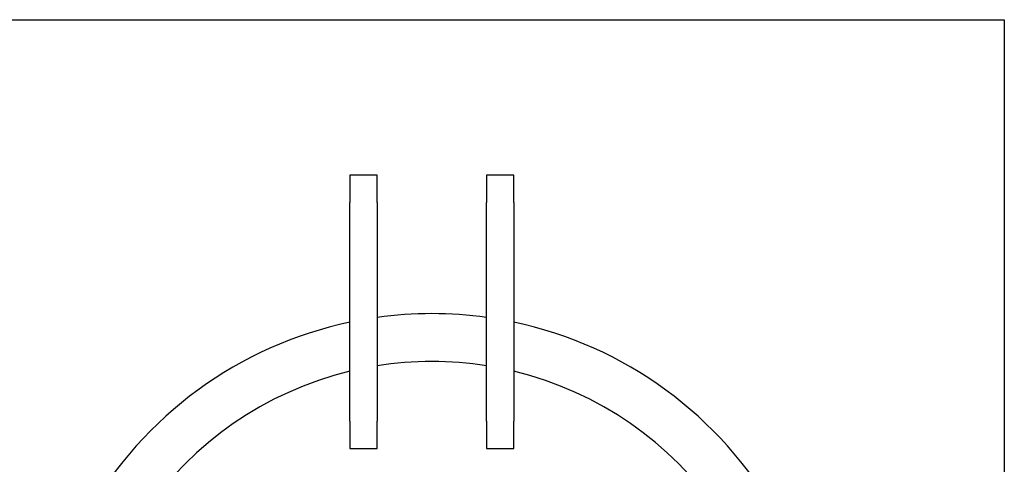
# Model space of a CAD drawing. Header units: inches. Extents: x 36 to 1719, y -84 to 1122.
# Tile 15 of 256: x 353 to 389, y 265 to 281. Entities that reach past the tile are written whole.
import ezdxf

# ---------------------------------------------------------------- set-up
doc = ezdxf.new("R2010")
doc.units = ezdxf.units.IN
doc.header["$LTSCALE"] = 48
doc.header["$MEASUREMENT"] = 0
doc.layers.add('Visible (ANSI)', color=7, linetype='Continuous', lineweight=30)

msp = doc.modelspace()

# ---------------------------------------------------------------- linework, layer by layer
at = {"layer": 'Visible (ANSI)'}
for p, q in [((343.7254, 281.17193), (389.1004, 281.17193)), ((389.1004, 281.17193), (389.1004, 253.24393)), ((366.1629, 275.48443), (365.1629, 275.48443)), ((365.1629, 275.48443), (365.1629, 274.48443)), ((366.1629, 274.48443), (366.1629, 275.48443)), ((371.1629, 275.48443), (370.1629, 275.48443)), ((370.1629, 275.48443), (370.1629, 274.48443)), ((371.1629, 274.48443), (371.1629, 275.48443)), ((365.1629, 266.48443), (365.1629, 274.48443)), ((366.1629, 274.48443), (366.1629, 266.48443)), ((370.1629, 266.48443), (370.1629, 274.48443)), ((371.1629, 274.48443), (371.1629, 266.48443)), ((365.1629, 266.48443), (365.1629, 265.48443)), ((366.1629, 265.48443), (366.1629, 266.48443)), ((370.1629, 266.48443), (370.1629, 265.48443)), ((371.1629, 265.48443), (371.1629, 266.48443)), ((365.1629, 265.48443), (366.1629, 265.48443)), ((370.1629, 265.48443), (371.1629, 265.48443))]:
    msp.add_line(p, q, dxfattribs=at)
for radius, start, end in [(14.5, 101.940544, 198.821487), (14.5, 82.071858, 97.928142), (14.5, 341.178513, 78.059456), (12.75, 80.975155, 99.024845), (12.75, 103.608961, 76.391039)]:
    msp.add_arc((368.1629, 255.92193), radius, start, end, dxfattribs=at)

doc.saveas('drawing.dxf')
